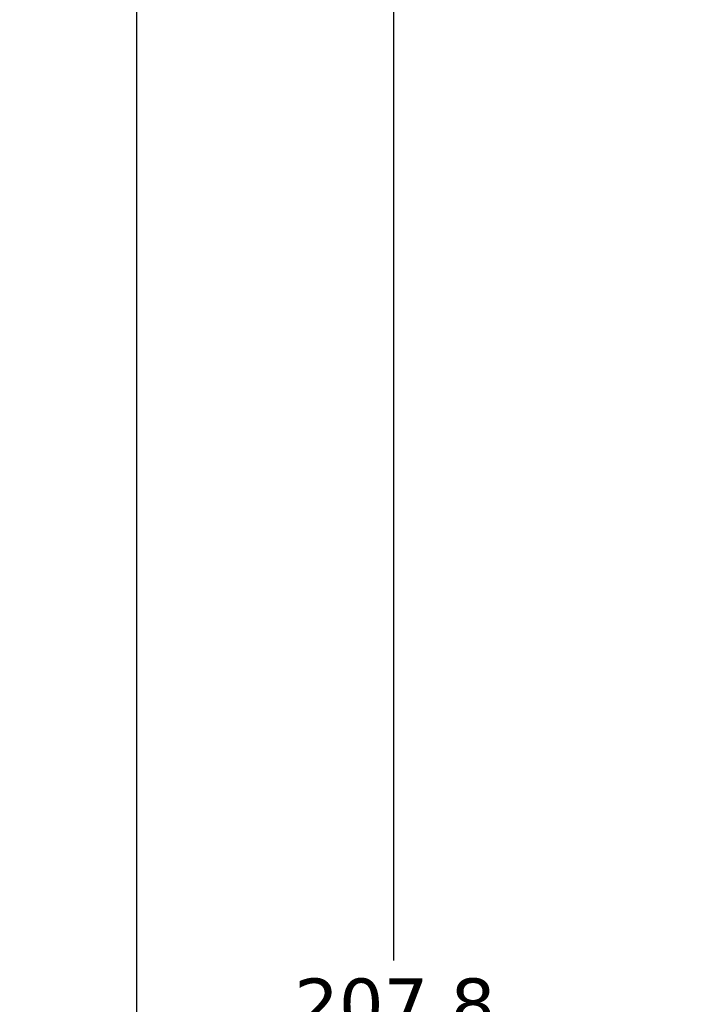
# Model space of a CAD drawing. Header units: millimetres. Extents: x 13 to 546, y 13 to 419.
# Tile 7 of 24: x 145 to 201, y 247 to 329. Entities that reach past the tile are written whole.
import ezdxf

# ---------------------------------------------------------------- set-up
doc = ezdxf.new("R2010")
doc.units = ezdxf.units.MM
doc.header["$LTSCALE"] = 2
doc.linetypes.add('SLD-Solid', pattern=[0])
doc.layers.add('DIMENSIONS', color=140, linetype='SLD-Solid', lineweight=25)
doc.styles.add('SLDTEXTSTYLE0', font='VERDANA.TTF')
doc.dimstyles.new('SLDDIMSTYLE0', dxfattribs={"dimtxt": 4.316016, "dimasz": 6.604, "dimexe": 0, "dimexo": 0.0625, "dimgap": 1.079004, "dimtad": 0, "dimtih": 1, "dimtoh": 1, "dimrnd": 1e-09, "dimzin": 12, "dimdsep": 46, "dimtxsty": 'SLDTEXTSTYLE0', "dimsah": 1, "dimcen": 0.09, "dimadec": 0, "dimazin": 3, "dimtfac": 1, "dimtofl": 0, "dimtmove": 0, "dimatfit": 3, "dimfxl": 0, "dimfrac": 2, "dimtolj": 1, "dimtzin": 12, "dimarcsym": 0})

# ---------------------------------------------------------------- blocks, each defined once
blk = doc.blocks.new('_D')
at = {"layer": 'DIMENSIONS'}
for p, q in [((235.84, 356.299), (169.748, 356.299)), ((176.098, 356.299), (176.098, 251.089)), ((169.686, 243.264), (168.236, 243.264)), ((168.236, 243.264), (168.236, 236.404)), ((182.511, 243.264), (183.96, 243.264)), ((183.96, 243.264), (183.96, 236.404)), ((168.236, 236.404), (169.686, 236.404)), ((183.96, 236.404), (182.511, 236.404)), ((176.098, 148.45), (176.098, 235.438)), ((190.931, 148.45), (169.748, 148.45))]:
    blk.add_line(p, q, dxfattribs=at)
for points in [[(176.098, 356.299), (175.082, 349.695), (177.114, 349.695)], [(176.098, 148.45), (177.114, 155.054), (175.082, 155.054)]]:
    blk.add_solid(points, dxfattribs=at)
at = {"layer": 'DIMENSIONS', "char_height": 4.2333, "attachment_point": 1, "style": 'SLDTEXTSTYLE0'}
for s, insert in [('207.8', (167.89, 249.607)), ('8.18', (169.686, 241.781))]:
    blk.add_mtext(s, dxfattribs=dict(at, insert=insert))
blk = doc.blocks.new('_D_1')
at = {"layer": 'DIMENSIONS'}
for p, q in [((235.84, 356.299), (148.521, 356.299)), ((154.871, 356.299), (154.871, 222.313)), ((146.663, 214.487), (145.213, 214.487)), ((145.213, 214.487), (145.213, 207.627)), ((163.079, 214.487), (164.528, 214.487)), ((164.528, 214.487), (164.528, 207.627)), ((145.213, 207.627), (146.663, 207.627)), ((164.528, 207.627), (163.079, 207.627)), ((154.871, 91.063), (154.871, 206.661)), ((219.392, 91.063), (148.521, 91.063))]:
    blk.add_line(p, q, dxfattribs=at)
for points in [[(154.871, 356.299), (153.855, 349.695), (155.887, 349.695)], [(154.871, 91.063), (155.887, 97.667), (153.855, 97.667)]]:
    blk.add_solid(points, dxfattribs=at)
at = {"layer": 'DIMENSIONS', "char_height": 4.2333, "attachment_point": 1, "style": 'SLDTEXTSTYLE0'}
for s, insert in [('265.2', (146.663, 220.83)), ('10.44', (146.663, 213.004))]:
    blk.add_mtext(s, dxfattribs=dict(at, insert=insert))

msp = doc.modelspace()

# ---------------------------------------------------------------- dimensions: what is measured, and where the dimension line sits
at = {"layer": 'DIMENSIONS'}
for base, p1, p2, picture, middle in [((154.871, 356.299), (221.932, 91.063), (238.38, 356.299), '_D_1', (154.871, 214.487)), ((176.098, 148.45), (238.38, 356.299), (193.471, 148.45), '_D', (176.098, 243.264))]:
    dim = msp.add_linear_dim(base=base, p1=p1, p2=p2, angle=90, dimstyle='SLDDIMSTYLE0', dxfattribs=at)
    dim.commit()
    dim.dimension.update_dxf_attribs({"geometry": picture, "text_midpoint": middle, "dimtype": 160})

doc.saveas('drawing.dxf')
